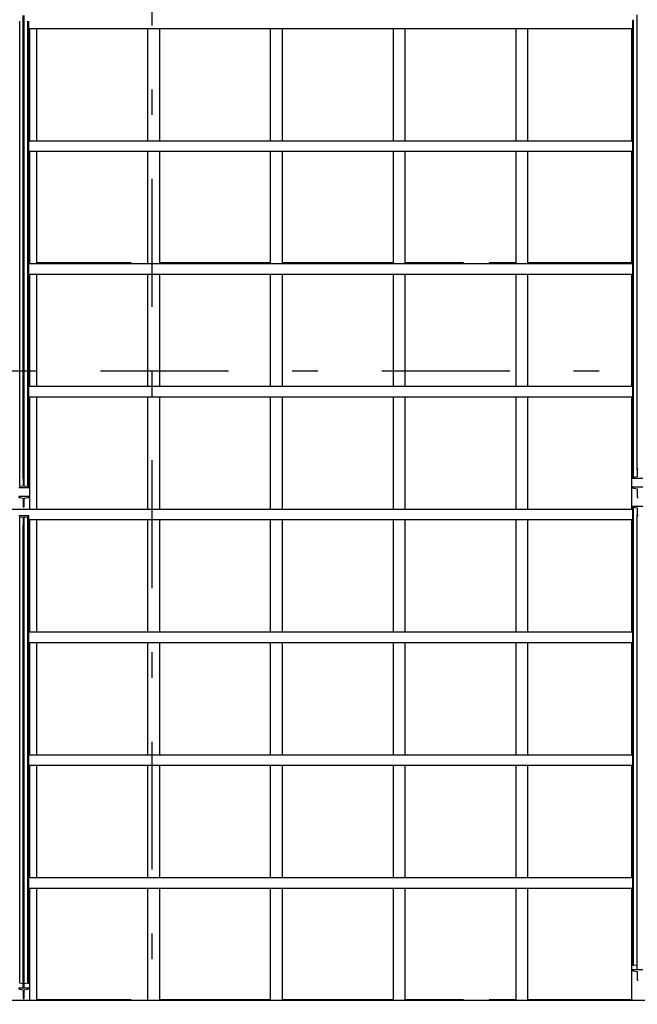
# Model space of a CAD drawing. Extents: x 2 to 87, y -108 to 11.
# Tile 106 of 210: x 40.21 to 42.63, y -85.33 to -81.49. Entities that reach past the tile are written whole.
import ezdxf

# ---------------------------------------------------------------- set-up
doc = ezdxf.new("R2010")
doc.units = 0
doc.header["$MEASUREMENT"] = 0
doc.linetypes.add('DASHDOT', pattern=[1, 0.5, -0.25, 0, -0.25])
for name, color, linetype in [('10', 7, 'CONTINUOUS'), ('12', 7, 'CONTINUOUS'), ('17', 7, 'CONTINUOUS'), ('5', 7, 'CONTINUOUS')]:
    doc.layers.add(name, color=color, linetype=linetype)

msp = doc.modelspace()

# ---------------------------------------------------------------- linework, layer by layer
at = {"layer": '10', "color": 62, "linetype": 'Continuous'}
for p, q in [((40.2256, -83.2789), (40.2256, -81.4681)), ((40.2296, -83.2789), (40.2296, -81.4681)), ((42.6256, -83.2432), (42.6256, -81.4658)), ((40.2115, -83.31), (40.2115, -81.4909)), ((40.2436, -83.31), (40.2436, -81.4909)), ((40.2476, -83.3134), (40.2476, -81.4909)), ((40.2476, -83.3134), (40.2476, -81.4959)), ((40.2501, -81.5189), (40.2501, -81.9602)), ((40.2776, -81.5195), (40.2776, -81.9595)), ((40.7126, -81.9595), (40.7126, -81.5195)), ((40.7576, -81.5195), (40.7576, -81.9595)), ((41.1926, -81.9595), (41.1926, -81.5195)), ((41.2376, -81.5195), (41.2376, -81.9595)), ((41.6726, -81.9595), (41.6726, -81.5195)), ((41.7176, -81.5195), (41.7176, -81.9595)), ((42.1526, -81.9595), (42.1526, -81.5195)), ((42.1976, -81.5195), (42.1976, -81.9595)), ((42.6051, -81.9602), (42.6051, -81.5189)), ((42.6076, -81.4885), (42.6076, -83.2777)), ((42.6076, -81.4933), (42.6076, -83.2777)), ((42.6115, -83.2743), (42.6115, -81.4854)), ((40.2501, -81.9989), (40.2501, -82.4402)), ((40.2776, -81.9995), (40.2776, -82.4395)), ((40.7126, -82.4395), (40.7126, -81.9995)), ((40.7576, -81.9995), (40.7576, -82.4395)), ((41.1926, -82.4395), (41.1926, -81.9995)), ((41.2376, -81.9995), (41.2376, -82.4395)), ((41.6726, -82.4395), (41.6726, -81.9995)), ((41.7176, -81.9995), (41.7176, -82.4395)), ((42.1526, -82.4395), (42.1526, -81.9995)), ((42.1976, -81.9995), (42.1976, -82.4395)), ((42.6051, -82.4402), (42.6051, -81.9989)), ((40.2501, -82.4794), (40.2501, -82.9202)), ((40.2776, -82.4795), (40.2776, -82.9195)), ((40.7126, -82.9195), (40.7126, -82.4795)), ((40.7576, -82.4795), (40.7576, -82.9195)), ((41.1926, -82.9195), (41.1926, -82.4795)), ((41.2376, -82.4795), (41.2376, -82.9195)), ((41.6726, -82.9195), (41.6726, -82.4795)), ((41.7176, -82.4795), (41.7176, -82.9195)), ((42.1526, -82.9195), (42.1526, -82.4795)), ((42.1976, -82.4795), (42.1976, -82.9195)), ((42.6051, -82.9202), (42.6051, -82.4794)), ((40.2501, -82.9589), (40.2501, -83.4002)), ((40.2776, -82.9595), (40.2776, -83.3995)), ((40.7126, -83.3995), (40.7126, -82.9595)), ((40.7576, -82.9595), (40.7576, -83.3995)), ((41.1926, -83.3995), (41.1926, -82.9595)), ((41.2376, -82.9595), (41.2376, -83.3995)), ((41.6726, -83.3995), (41.6726, -82.9595)), ((41.7176, -82.9595), (41.7176, -83.3995)), ((42.1526, -83.3995), (42.1526, -82.9595)), ((42.1976, -82.9595), (42.1976, -83.3995)), ((42.6051, -83.4002), (42.6051, -82.9589)), ((42.6296, -83.2432), (42.6256, -83.2432)), ((42.6256, -83.2432), (42.6256, -83.2724)), ((40.2296, -83.2789), (40.2256, -83.2789)), ((40.2256, -83.2789), (40.2256, -83.3081)), ((40.2296, -83.3081), (40.2296, -83.2789)), ((42.6076, -83.2777), (42.6476, -83.2777)), ((42.6256, -83.2724), (42.6115, -83.2743)), ((40.2076, -83.3134), (40.2476, -83.3134)), ((40.2256, -83.3081), (40.2115, -83.31)), ((40.2436, -83.31), (40.2296, -83.3081)), ((42.6476, -83.3128), (42.6076, -83.3128)), ((42.6115, -83.3168), (42.6256, -83.3191)), ((42.6256, -83.3191), (42.6256, -83.3528)), ((40.2476, -83.3495), (40.2076, -83.3495)), ((40.2115, -83.3535), (40.2256, -83.3557)), ((40.2256, -83.3557), (40.2256, -83.3895)), ((40.2296, -83.3557), (40.2436, -83.3535)), ((40.2296, -83.3895), (40.2296, -83.3557)), ((42.6256, -83.3528), (42.6296, -83.3528)), ((40.2256, -83.3895), (40.2296, -83.3895)), ((42.6076, -83.3877), (42.6076, -85.1772)), ((42.6476, -83.3877), (42.6076, -83.3877)), ((42.6076, -83.3877), (42.6076, -85.1772)), ((42.6115, -83.3912), (42.6256, -83.3931)), ((42.6115, -85.1807), (42.6115, -83.3912)), ((42.6256, -83.3931), (42.6256, -83.4223)), ((40.2476, -83.4248), (40.2076, -83.4248)), ((40.2115, -83.4282), (40.2256, -83.4301)), ((40.2115, -85.2516), (40.2115, -83.4282)), ((40.2256, -83.4301), (40.2256, -83.4593)), ((40.2296, -83.4301), (40.2436, -83.4282)), ((40.2296, -83.4593), (40.2296, -83.4301)), ((40.2436, -85.2516), (40.2436, -83.4282)), ((40.2476, -85.2482), (40.2476, -83.4248)), ((40.2476, -85.2482), (40.2476, -83.4248)), ((40.2501, -83.4389), (40.2501, -83.8802)), ((40.2776, -83.4395), (40.2776, -83.8795)), ((40.7126, -83.8795), (40.7126, -83.4395)), ((40.7576, -83.4395), (40.7576, -83.8795)), ((41.1926, -83.8795), (41.1926, -83.4395)), ((41.2376, -83.4395), (41.2376, -83.8795)), ((41.6726, -83.8795), (41.6726, -83.4395)), ((41.7176, -83.4395), (41.7176, -83.8795)), ((42.1526, -83.8795), (42.1526, -83.4395)), ((42.1976, -83.4395), (42.1976, -83.8795)), ((42.6051, -83.8802), (42.6051, -83.4389)), ((42.6256, -83.4223), (42.6296, -83.4223)), ((42.6256, -85.1998), (42.6256, -83.4223)), ((40.2256, -83.4593), (40.2296, -83.4593)), ((40.2256, -85.271), (40.2256, -83.4593)), ((40.2296, -85.271), (40.2296, -83.4593)), ((40.2501, -83.9189), (40.2501, -84.3602)), ((40.2776, -83.9195), (40.2776, -84.3595)), ((40.7126, -84.3595), (40.7126, -83.9195)), ((40.7576, -83.9195), (40.7576, -84.3595)), ((41.1926, -84.3595), (41.1926, -83.9195)), ((41.2376, -83.9195), (41.2376, -84.3595)), ((41.6726, -84.3595), (41.6726, -83.9195)), ((41.7176, -83.9195), (41.7176, -84.3595)), ((42.1526, -84.3595), (42.1526, -83.9195)), ((42.1976, -83.9195), (42.1976, -84.3595)), ((42.6051, -84.3602), (42.6051, -83.9189)), ((40.2501, -84.3989), (40.2501, -84.8402)), ((40.2776, -84.3995), (40.2776, -84.8395)), ((40.7126, -84.8395), (40.7126, -84.3995)), ((40.7576, -84.3995), (40.7576, -84.8395)), ((41.1926, -84.8395), (41.1926, -84.3995)), ((41.2376, -84.3995), (41.2376, -84.8395)), ((41.6726, -84.8395), (41.6726, -84.3995)), ((41.7176, -84.3995), (41.7176, -84.8395)), ((42.1526, -84.8395), (42.1526, -84.3995)), ((42.1976, -84.3995), (42.1976, -84.8395)), ((42.6051, -84.8402), (42.6051, -84.3989)), ((40.2501, -84.8789), (40.2501, -85.3202)), ((40.2776, -84.8795), (40.2776, -85.3195)), ((40.7126, -85.3195), (40.7126, -84.8795)), ((40.7576, -84.8795), (40.7576, -85.3195)), ((41.1926, -85.3195), (41.1926, -84.8795)), ((41.2376, -84.8795), (41.2376, -85.3195)), ((41.6726, -85.3195), (41.6726, -84.8795)), ((41.7176, -84.8795), (41.7176, -85.3195)), ((42.1526, -85.3195), (42.1526, -84.8795)), ((42.1976, -84.8795), (42.1976, -85.3195)), ((42.6051, -85.3202), (42.6051, -84.8789)), ((42.6476, -85.1998), (42.6076, -85.1998)), ((42.6256, -85.1826), (42.6115, -85.1807)), ((42.6115, -85.2038), (42.6256, -85.2061)), ((42.6256, -85.2061), (42.6256, -85.2398)), ((40.2256, -85.2535), (40.2115, -85.2516)), ((40.2436, -85.2516), (40.2296, -85.2535)), ((42.6256, -85.2398), (42.6296, -85.2398)), ((40.2476, -85.271), (40.2076, -85.271)), ((40.2115, -85.275), (40.2256, -85.2772)), ((40.2256, -85.2772), (40.2256, -85.311)), ((40.2296, -85.2772), (40.2436, -85.275)), ((40.2296, -85.311), (40.2296, -85.2772)), ((40.2256, -85.311), (40.2296, -85.311))]:
    msp.add_line(p, q, dxfattribs=at)
for points in [[(42.6115, -83.2743), (42.6114, -83.2743), (42.6114, -83.2743), (42.6113, -83.2743), (42.6113, -83.2743), (42.6112, -83.2743), (42.6112, -83.2743), (42.6111, -83.2743), (42.6111, -83.2743), (42.611, -83.2743), (42.611, -83.2743), (42.6109, -83.2743), (42.6109, -83.2743), (42.6108, -83.2743), (42.6108, -83.2743), (42.6108, -83.2744), (42.6107, -83.2744), (42.6107, -83.2744), (42.6106, -83.2744), (42.6106, -83.2744), (42.6105, -83.2744), (42.6105, -83.2744), (42.6104, -83.2744), (42.6104, -83.2744), (42.6103, -83.2745), (42.6103, -83.2745), (42.6102, -83.2745), (42.6102, -83.2745), (42.6101, -83.2745), (42.6101, -83.2745), (42.61, -83.2745), (42.61, -83.2746), (42.61, -83.2746), (42.6099, -83.2746), (42.6099, -83.2746), (42.6098, -83.2746), (42.6098, -83.2746), (42.6097, -83.2747), (42.6097, -83.2747), (42.6097, -83.2747), (42.6096, -83.2747), (42.6096, -83.2747), (42.6095, -83.2748), (42.6095, -83.2748), (42.6094, -83.2748), (42.6094, -83.2748), (42.6094, -83.2749), (42.6093, -83.2749), (42.6093, -83.2749), (42.6092, -83.2749), (42.6092, -83.275), (42.6092, -83.275), (42.6091, -83.275), (42.6091, -83.275), (42.609, -83.2751), (42.609, -83.2751), (42.609, -83.2751), (42.6089, -83.2751), (42.6089, -83.2752), (42.6089, -83.2752), (42.6088, -83.2752), (42.6088, -83.2752), (42.6087, -83.2753), (42.6087, -83.2753), (42.6087, -83.2753), (42.6086, -83.2754), (42.6086, -83.2754), (42.6086, -83.2754), (42.6085, -83.2755), (42.6085, -83.2755), (42.6085, -83.2755), (42.6085, -83.2756), (42.6084, -83.2756), (42.6084, -83.2756), (42.6084, -83.2757), (42.6083, -83.2757), (42.6083, -83.2757), (42.6083, -83.2758), (42.6082, -83.2758), (42.6082, -83.2758), (42.6082, -83.2759), (42.6082, -83.2759), (42.6081, -83.2759), (42.6081, -83.276), (42.6081, -83.276), (42.6081, -83.276), (42.608, -83.2761), (42.608, -83.2761), (42.608, -83.2762), (42.608, -83.2762), (42.608, -83.2762), (42.6079, -83.2763), (42.6079, -83.2763), (42.6079, -83.2763), (42.6079, -83.2764), (42.6079, -83.2764), (42.6078, -83.2765), (42.6078, -83.2765), (42.6078, -83.2765), (42.6078, -83.2766), (42.6078, -83.2767), (42.6077, -83.2767), (42.6077, -83.2767), (42.6077, -83.2768), (42.6077, -83.2768), (42.6077, -83.2769), (42.6077, -83.2769), (42.6077, -83.2769), (42.6076, -83.277), (42.6076, -83.277), (42.6076, -83.2771), (42.6076, -83.2771), (42.6076, -83.2772), (42.6076, -83.2772), (42.6076, -83.2772), (42.6076, -83.2773), (42.6076, -83.2773), (42.6076, -83.2774), (42.6076, -83.2774), (42.6076, -83.2774), (42.6076, -83.2775), (42.6076, -83.2775), (42.6076, -83.2776), (42.6076, -83.2776), (42.6076, -83.2777)], [(40.2476, -83.3134), (40.2476, -83.3133), (40.2475, -83.3133), (40.2475, -83.3133), (40.2475, -83.3132), (40.2475, -83.3132), (40.2475, -83.3131), (40.2475, -83.3131), (40.2475, -83.313), (40.2475, -83.313), (40.2475, -83.313), (40.2475, -83.3129), (40.2475, -83.3129), (40.2475, -83.3128), (40.2475, -83.3128), (40.2475, -83.3127), (40.2475, -83.3127), (40.2475, -83.3127), (40.2474, -83.3126), (40.2474, -83.3126), (40.2474, -83.3125), (40.2474, -83.3125), (40.2474, -83.3125), (40.2474, -83.3124), (40.2474, -83.3124), (40.2473, -83.3123), (40.2473, -83.3123), (40.2473, -83.3123), (40.2473, -83.3122), (40.2473, -83.3122), (40.2473, -83.3121), (40.2472, -83.3121), (40.2472, -83.3121), (40.2472, -83.312), (40.2472, -83.312), (40.2472, -83.3119), (40.2471, -83.3119), (40.2471, -83.3119), (40.2471, -83.3118), (40.2471, -83.3118), (40.2471, -83.3118), (40.247, -83.3117), (40.247, -83.3117), (40.247, -83.3116), (40.247, -83.3116), (40.2469, -83.3116), (40.2469, -83.3115), (40.2469, -83.3115), (40.2469, -83.3115), (40.2468, -83.3114), (40.2468, -83.3114), (40.2468, -83.3114), (40.2467, -83.3113), (40.2467, -83.3113), (40.2467, -83.3113), (40.2466, -83.3112), (40.2466, -83.3112), (40.2466, -83.3112), (40.2465, -83.3111), (40.2465, -83.3111), (40.2465, -83.3111), (40.2464, -83.311), (40.2464, -83.311), (40.2464, -83.311), (40.2463, -83.311), (40.2463, -83.3109), (40.2463, -83.3109), (40.2462, -83.3109), (40.2462, -83.3108), (40.2462, -83.3108), (40.2461, -83.3108), (40.2461, -83.3108), (40.2461, -83.3107), (40.246, -83.3107), (40.246, -83.3107), (40.2459, -83.3106), (40.2459, -83.3106), (40.2459, -83.3106), (40.2458, -83.3106), (40.2458, -83.3106), (40.2457, -83.3105), (40.2457, -83.3105), (40.2457, -83.3105), (40.2456, -83.3105), (40.2456, -83.3104), (40.2455, -83.3104), (40.2455, -83.3104), (40.2454, -83.3104), (40.2454, -83.3104), (40.2454, -83.3103), (40.2453, -83.3103), (40.2453, -83.3103), (40.2452, -83.3103), (40.2452, -83.3103), (40.2451, -83.3102), (40.2451, -83.3102), (40.245, -83.3102), (40.245, -83.3102), (40.2449, -83.3102), (40.2448, -83.3101), (40.2448, -83.3101), (40.2447, -83.3101), (40.2447, -83.3101), (40.2446, -83.3101), (40.2446, -83.3101), (40.2445, -83.3101), (40.2445, -83.3101), (40.2444, -83.3101), (40.2444, -83.31), (40.2443, -83.31), (40.2443, -83.31), (40.2442, -83.31), (40.2442, -83.31), (40.2441, -83.31), (40.2441, -83.31), (40.244, -83.31), (40.244, -83.31), (40.2439, -83.31), (40.2439, -83.31), (40.2438, -83.31), (40.2438, -83.31), (40.2437, -83.31), (40.2437, -83.31), (40.2436, -83.31)], [(42.6076, -83.3878), (42.6076, -83.3879), (42.6076, -83.3879), (42.6076, -83.3879), (42.6076, -83.388), (42.6076, -83.388), (42.6076, -83.3881), (42.6076, -83.3881), (42.6076, -83.3881), (42.6076, -83.3882), (42.6076, -83.3882), (42.6076, -83.3883), (42.6076, -83.3883), (42.6076, -83.3884), (42.6076, -83.3884), (42.6076, -83.3884), (42.6076, -83.3885), (42.6077, -83.3885), (42.6077, -83.3886), (42.6077, -83.3886), (42.6077, -83.3886), (42.6077, -83.3887), (42.6077, -83.3887), (42.6077, -83.3888), (42.6078, -83.3888), (42.6078, -83.3888), (42.6078, -83.3889), (42.6078, -83.3889), (42.6078, -83.389), (42.6078, -83.389), (42.6079, -83.389), (42.6079, -83.3891), (42.6079, -83.3891), (42.6079, -83.3892), (42.6079, -83.3892), (42.608, -83.3892), (42.608, -83.3893), (42.608, -83.3893), (42.608, -83.3894), (42.608, -83.3894), (42.6081, -83.3894), (42.6081, -83.3895), (42.6081, -83.3895), (42.6081, -83.3895), (42.6082, -83.3896), (42.6082, -83.3896), (42.6082, -83.3896), (42.6082, -83.3897), (42.6083, -83.3897), (42.6083, -83.3897), (42.6083, -83.3898), (42.6084, -83.3898), (42.6084, -83.3898), (42.6084, -83.3899), (42.6085, -83.3899), (42.6085, -83.3899), (42.6085, -83.39), (42.6085, -83.39), (42.6086, -83.39), (42.6086, -83.3901), (42.6086, -83.3901), (42.6087, -83.3901), (42.6087, -83.3902), (42.6087, -83.3902), (42.6088, -83.3902), (42.6088, -83.3903), (42.6089, -83.3903), (42.6089, -83.3903), (42.6089, -83.3903), (42.609, -83.3904), (42.609, -83.3904), (42.609, -83.3904), (42.6091, -83.3904), (42.6091, -83.3905), (42.6092, -83.3905), (42.6092, -83.3905), (42.6092, -83.3905), (42.6093, -83.3906), (42.6093, -83.3906), (42.6094, -83.3906), (42.6094, -83.3906), (42.6094, -83.3907), (42.6095, -83.3907), (42.6095, -83.3907), (42.6096, -83.3907), (42.6096, -83.3907), (42.6097, -83.3908), (42.6097, -83.3908), (42.6097, -83.3908), (42.6098, -83.3908), (42.6098, -83.3908), (42.6099, -83.3909), (42.6099, -83.3909), (42.61, -83.3909), (42.61, -83.3909), (42.61, -83.3909), (42.6101, -83.3909), (42.6101, -83.391), (42.6102, -83.391), (42.6103, -83.391), (42.6103, -83.391), (42.6104, -83.391), (42.6104, -83.391), (42.6105, -83.3911), (42.6105, -83.3911), (42.6106, -83.3911), (42.6106, -83.3911), (42.6107, -83.3911), (42.6107, -83.3911), (42.6108, -83.3911), (42.6108, -83.3911), (42.6108, -83.3911), (42.6109, -83.3911), (42.6109, -83.3911), (42.611, -83.3912), (42.611, -83.3912), (42.6111, -83.3912), (42.6111, -83.3912), (42.6112, -83.3912), (42.6112, -83.3912), (42.6113, -83.3912), (42.6113, -83.3912), (42.6114, -83.3912), (42.6114, -83.3912), (42.6115, -83.3912)], [(40.2436, -83.4282), (40.2437, -83.4282), (40.2437, -83.4282), (40.2438, -83.4282), (40.2438, -83.4282), (40.2439, -83.4282), (40.2439, -83.4282), (40.244, -83.4282), (40.244, -83.4282), (40.2441, -83.4282), (40.2441, -83.4282), (40.2442, -83.4282), (40.2442, -83.4282), (40.2443, -83.4282), (40.2443, -83.4282), (40.2444, -83.4282), (40.2444, -83.4281), (40.2445, -83.4281), (40.2445, -83.4281), (40.2446, -83.4281), (40.2446, -83.4281), (40.2447, -83.4281), (40.2447, -83.4281), (40.2448, -83.4281), (40.2448, -83.4281), (40.2449, -83.428), (40.2449, -83.428), (40.2449, -83.428), (40.245, -83.428), (40.245, -83.428), (40.2451, -83.428), (40.2451, -83.428), (40.2452, -83.4279), (40.2452, -83.4279), (40.2453, -83.4279), (40.2453, -83.4279), (40.2454, -83.4279), (40.2454, -83.4278), (40.2454, -83.4278), (40.2455, -83.4278), (40.2455, -83.4278), (40.2456, -83.4278), (40.2456, -83.4277), (40.2457, -83.4277), (40.2457, -83.4277), (40.2457, -83.4277), (40.2458, -83.4277), (40.2458, -83.4276), (40.2459, -83.4276), (40.2459, -83.4276), (40.2459, -83.4276), (40.246, -83.4275), (40.246, -83.4275), (40.2461, -83.4275), (40.2461, -83.4275), (40.2461, -83.4274), (40.2462, -83.4274), (40.2462, -83.4274), (40.2462, -83.4273), (40.2463, -83.4273), (40.2463, -83.4273), (40.2463, -83.4273), (40.2464, -83.4272), (40.2464, -83.4272), (40.2464, -83.4272), (40.2465, -83.4271), (40.2465, -83.4271), (40.2465, -83.4271), (40.2466, -83.427), (40.2466, -83.427), (40.2466, -83.427), (40.2467, -83.4269), (40.2467, -83.4269), (40.2467, -83.4269), (40.2468, -83.4268), (40.2468, -83.4268), (40.2468, -83.4268), (40.2469, -83.4267), (40.2469, -83.4267), (40.2469, -83.4267), (40.2469, -83.4266), (40.247, -83.4266), (40.247, -83.4266), (40.247, -83.4265), (40.247, -83.4265), (40.2471, -83.4264), (40.2471, -83.4264), (40.2471, -83.4264), (40.2471, -83.4263), (40.2471, -83.4263), (40.2472, -83.4263), (40.2472, -83.4262), (40.2472, -83.4262), (40.2472, -83.4261), (40.2472, -83.4261), (40.2473, -83.4261), (40.2473, -83.426), (40.2473, -83.426), (40.2473, -83.4259), (40.2474, -83.4258), (40.2474, -83.4258), (40.2474, -83.4257), (40.2474, -83.4257), (40.2474, -83.4257), (40.2474, -83.4256), (40.2474, -83.4256), (40.2475, -83.4255), (40.2475, -83.4255), (40.2475, -83.4255), (40.2475, -83.4254), (40.2475, -83.4254), (40.2475, -83.4253), (40.2475, -83.4253), (40.2475, -83.4252), (40.2475, -83.4252), (40.2475, -83.4252), (40.2475, -83.4251), (40.2475, -83.4251), (40.2475, -83.425), (40.2475, -83.425), (40.2475, -83.425), (40.2475, -83.4249), (40.2476, -83.4249), (40.2476, -83.4248)], [(42.6076, -85.1772), (42.6076, -85.1773), (42.6076, -85.1773), (42.6076, -85.1774), (42.6076, -85.1774), (42.6076, -85.1775), (42.6076, -85.1775), (42.6076, -85.1775), (42.6076, -85.1776), (42.6076, -85.1776), (42.6076, -85.1777), (42.6076, -85.1777), (42.6076, -85.1777), (42.6076, -85.1778), (42.6076, -85.1778), (42.6076, -85.1779), (42.6076, -85.1779), (42.6076, -85.178), (42.6077, -85.178), (42.6077, -85.178), (42.6077, -85.1781), (42.6077, -85.1781), (42.6077, -85.1782), (42.6077, -85.1782), (42.6077, -85.1782), (42.6078, -85.1783), (42.6078, -85.1783), (42.6078, -85.1784), (42.6078, -85.1784), (42.6078, -85.1784), (42.6078, -85.1785), (42.6079, -85.1785), (42.6079, -85.1786), (42.6079, -85.1786), (42.6079, -85.1786), (42.6079, -85.1787), (42.608, -85.1787), (42.608, -85.1787), (42.608, -85.1788), (42.608, -85.1788), (42.608, -85.1789), (42.6081, -85.1789), (42.6081, -85.1789), (42.6081, -85.179), (42.6081, -85.179), (42.6082, -85.179), (42.6082, -85.1791), (42.6082, -85.1791), (42.6082, -85.1791), (42.6083, -85.1792), (42.6083, -85.1792), (42.6083, -85.1792), (42.6084, -85.1793), (42.6084, -85.1793), (42.6084, -85.1793), (42.6085, -85.1794), (42.6085, -85.1794), (42.6085, -85.1794), (42.6085, -85.1795), (42.6086, -85.1795), (42.6086, -85.1795), (42.6086, -85.1796), (42.6087, -85.1796), (42.6087, -85.1796), (42.6087, -85.1797), (42.6088, -85.1797), (42.6088, -85.1797), (42.6089, -85.1798), (42.6089, -85.1798), (42.6089, -85.1798), (42.609, -85.1798), (42.609, -85.1799), (42.609, -85.1799), (42.6091, -85.1799), (42.6091, -85.1799), (42.6092, -85.18), (42.6092, -85.18), (42.6092, -85.18), (42.6093, -85.18), (42.6093, -85.1801), (42.6094, -85.1801), (42.6094, -85.1801), (42.6094, -85.1801), (42.6095, -85.1802), (42.6095, -85.1802), (42.6096, -85.1802), (42.6096, -85.1802), (42.6097, -85.1802), (42.6097, -85.1803), (42.6097, -85.1803), (42.6098, -85.1803), (42.6098, -85.1803), (42.6099, -85.1803), (42.6099, -85.1804), (42.61, -85.1804), (42.61, -85.1804), (42.61, -85.1804), (42.6101, -85.1804), (42.6101, -85.1804), (42.6102, -85.1804), (42.6102, -85.1805), (42.6103, -85.1805), (42.6103, -85.1805), (42.6104, -85.1805), (42.6104, -85.1805), (42.6105, -85.1805), (42.6105, -85.1805), (42.6106, -85.1805), (42.6106, -85.1806), (42.6107, -85.1806), (42.6107, -85.1806), (42.6108, -85.1806), (42.6108, -85.1806), (42.6108, -85.1806), (42.6109, -85.1806), (42.6109, -85.1806), (42.611, -85.1806), (42.611, -85.1806), (42.6111, -85.1806), (42.6111, -85.1806), (42.6112, -85.1806), (42.6112, -85.1806), (42.6113, -85.1806), (42.6113, -85.1806), (42.6114, -85.1807), (42.6114, -85.1807), (42.6115, -85.1807)], [(40.2436, -85.2516), (40.2437, -85.2516), (40.2437, -85.2516), (40.2438, -85.2516), (40.2438, -85.2516), (40.2439, -85.2516), (40.2439, -85.2516), (40.244, -85.2516), (40.244, -85.2516), (40.2441, -85.2516), (40.2441, -85.2516), (40.2442, -85.2516), (40.2442, -85.2516), (40.2443, -85.2516), (40.2443, -85.2516), (40.2444, -85.2515), (40.2444, -85.2515), (40.2445, -85.2515), (40.2445, -85.2515), (40.2446, -85.2515), (40.2446, -85.2515), (40.2447, -85.2515), (40.2447, -85.2515), (40.2448, -85.2515), (40.2448, -85.2514), (40.2449, -85.2514), (40.2449, -85.2514), (40.2449, -85.2514), (40.245, -85.2514), (40.245, -85.2514), (40.2451, -85.2514), (40.2451, -85.2513), (40.2452, -85.2513), (40.2452, -85.2513), (40.2453, -85.2513), (40.2453, -85.2513), (40.2454, -85.2513), (40.2454, -85.2512), (40.2454, -85.2512), (40.2455, -85.2512), (40.2455, -85.2512), (40.2456, -85.2511), (40.2456, -85.2511), (40.2457, -85.2511), (40.2457, -85.2511), (40.2457, -85.2511), (40.2458, -85.251), (40.2458, -85.251), (40.2459, -85.251), (40.2459, -85.251), (40.2459, -85.2509), (40.246, -85.2509), (40.246, -85.2509), (40.2461, -85.2509), (40.2461, -85.2508), (40.2461, -85.2508), (40.2462, -85.2508), (40.2462, -85.2508), (40.2462, -85.2507), (40.2463, -85.2507), (40.2463, -85.2507), (40.2463, -85.2506), (40.2464, -85.2506), (40.2464, -85.2506), (40.2464, -85.2505), (40.2465, -85.2505), (40.2465, -85.2505), (40.2465, -85.2505), (40.2466, -85.2504), (40.2466, -85.2504), (40.2466, -85.2504), (40.2467, -85.2503), (40.2467, -85.2503), (40.2467, -85.2503), (40.2468, -85.2502), (40.2468, -85.2502), (40.2468, -85.2502), (40.2469, -85.2501), (40.2469, -85.2501), (40.2469, -85.2501), (40.2469, -85.25), (40.247, -85.25), (40.247, -85.2499), (40.247, -85.2499), (40.247, -85.2499), (40.2471, -85.2498), (40.2471, -85.2498), (40.2471, -85.2498), (40.2471, -85.2497), (40.2471, -85.2497), (40.2472, -85.2496), (40.2472, -85.2496), (40.2472, -85.2496), (40.2472, -85.2495), (40.2472, -85.2495), (40.2473, -85.2494), (40.2473, -85.2494), (40.2473, -85.2494), (40.2473, -85.2493), (40.2474, -85.2492), (40.2474, -85.2492), (40.2474, -85.2491), (40.2474, -85.2491), (40.2474, -85.249), (40.2474, -85.249), (40.2474, -85.249), (40.2475, -85.2489), (40.2475, -85.2489), (40.2475, -85.2488), (40.2475, -85.2488), (40.2475, -85.2488), (40.2475, -85.2487), (40.2475, -85.2487), (40.2475, -85.2486), (40.2475, -85.2486), (40.2475, -85.2485), (40.2475, -85.2485), (40.2475, -85.2485), (40.2475, -85.2484), (40.2475, -85.2484), (40.2475, -85.2483), (40.2475, -85.2483), (40.2476, -85.2483), (40.2476, -85.2482)]]:
    msp.add_lwpolyline(points, dxfattribs=at)
for centre, start, end in [((42.6116, -83.3128), 180, 269.6583), ((40.2116, -83.3495), 180, 269.6583), ((40.2436, -83.3495), 270, 360), ((42.6116, -85.1998), 180, 269.6583), ((40.2116, -85.271), 180, 269.6583), ((40.2436, -85.271), 270, 360)]:
    msp.add_arc(centre, 0.004, start, end, dxfattribs=at)
at = {"layer": '12', "color": 62, "linetype": 'Continuous'}
for p, q in [((40.6475, -82.436), (40.2775, -82.436)), ((40.6475, -82.4395), (40.6475, -82.436)), ((41.1925, -82.436), (40.7575, -82.436)), ((41.6725, -82.436), (41.2375, -82.436)), ((41.9475, -82.436), (41.7175, -82.436)), ((41.9475, -82.4395), (41.9475, -82.436)), ((42.1525, -82.436), (42.0475, -82.436)), ((42.0475, -82.436), (42.0475, -82.4395)), ((42.605, -82.436), (42.1975, -82.436)), ((40.6475, -85.316), (40.2775, -85.316)), ((40.6475, -85.3195), (40.6475, -85.316)), ((41.1925, -85.316), (40.7575, -85.316)), ((41.6725, -85.316), (41.2375, -85.316)), ((41.9475, -85.316), (41.7175, -85.316)), ((41.9475, -85.3195), (41.9475, -85.316)), ((42.1525, -85.316), (42.0475, -85.316)), ((42.0475, -85.316), (42.0475, -85.3195)), ((42.605, -85.316), (42.1975, -85.316))]:
    msp.add_line(p, q, dxfattribs=at)
at = {"layer": '17', "color": 62, "linetype": 'Continuous'}
for p, q in [((40.2474, -81.5195), (42.6077, -81.5195)), ((42.6077, -81.9595), (40.2473, -81.9595)), ((40.2473, -81.9995), (42.6077, -81.9995)), ((42.6081, -82.4395), (40.247, -82.4395)), ((40.247, -82.4795), (42.6081, -82.4795)), ((42.6078, -82.9195), (40.2474, -82.9195)), ((40.2474, -82.9595), (42.6078, -82.9595)), ((42.6077, -83.3995), (37.8474, -83.3995)), ((40.2474, -83.4395), (42.6077, -83.4395)), ((42.6077, -83.8795), (40.2473, -83.8795)), ((40.2473, -83.9195), (42.6077, -83.9195)), ((42.6081, -84.3595), (40.247, -84.3595)), ((40.247, -84.3995), (42.6081, -84.3995)), ((42.6078, -84.8395), (40.2474, -84.8395)), ((40.2474, -84.8795), (42.6078, -84.8795)), ((45.0077, -85.3195), (37.8474, -85.3195))]:
    msp.add_line(p, q, dxfattribs=at)
at = {"layer": '5', "color": 7, "linetype": 'DASHDOT'}
for p, q in [((40.7276, -7.3075), (40.7276, -96.5075)), ((7.5276, -82.8575), (52.6276, -82.8575))]:
    msp.add_line(p, q, dxfattribs=at)

doc.saveas('drawing.dxf')
